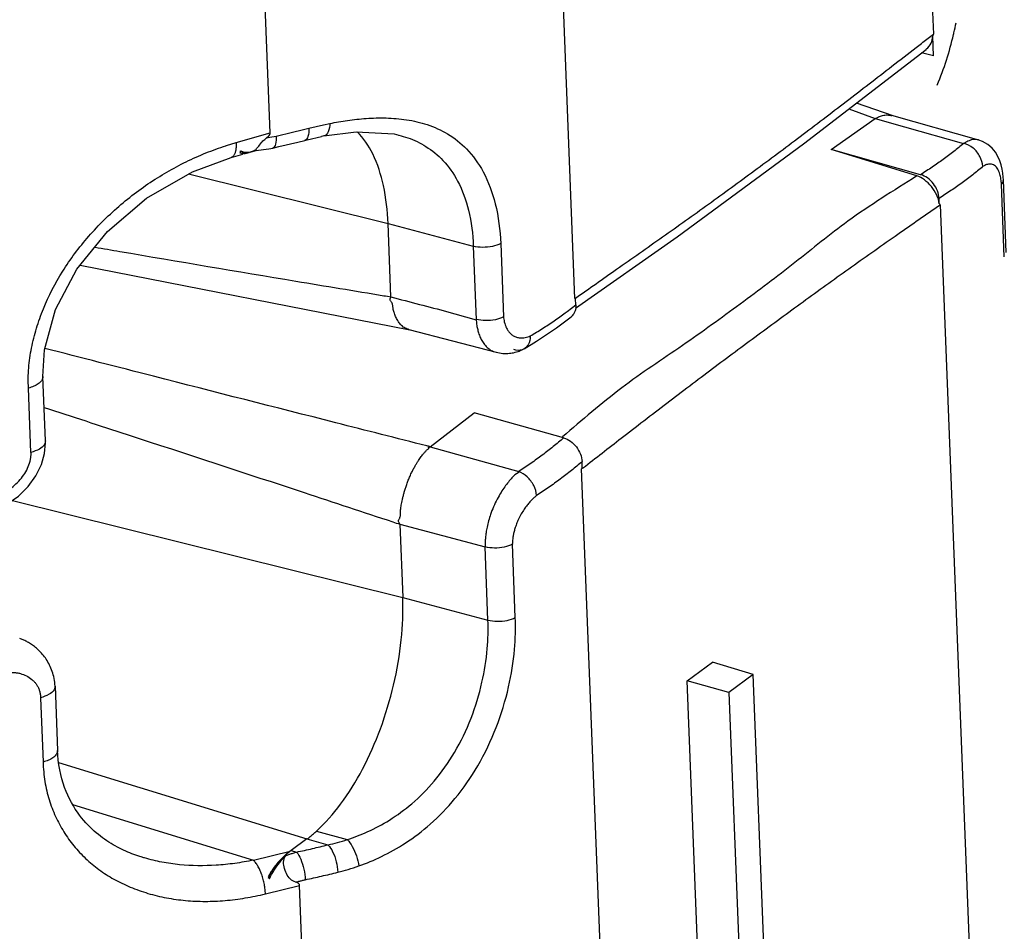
# Model space of a CAD drawing. Header units: inches. Extents: x -4 to 262, y 56 to 231.
# Tile 33 of 162: x 108.29 to 109.63, y 88.34 to 89.58. Entities that reach past the tile are written whole.
import ezdxf

# ---------------------------------------------------------------- set-up
doc = ezdxf.new("R2010")
doc.units = ezdxf.units.IN
doc.header["$LTSCALE"] = 1.2
doc.header["$MEASUREMENT"] = 0
doc.layers.get('0').update_dxf_attribs({"linetype": 'CONTINUOUS'})
doc.layers.add('7_ALL_FEATURES', color=7, linetype='CONTINUOUS')

msp = doc.modelspace()

# ---------------------------------------------------------------- linework, layer by layer
at = {"color": 7, "linetype": 'Continuous'}
for p, q in [((109.3826239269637, 93.4757608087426), (109.5355205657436, 89.56415132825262)), ((109.0468216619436, 89.20358894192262), (108.8939265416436, 93.1151529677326)), ((108.6312513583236, 89.42945158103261), (108.5093911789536, 92.54704093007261)), ((109.5212757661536, 89.55321093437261), (109.5354964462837, 89.56418258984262)), ((109.5119884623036, 89.54604507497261), (109.5192075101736, 89.5516151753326)), ((109.5192075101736, 89.5516151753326), (109.5212757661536, 89.55321093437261)), ((108.5846740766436, 89.4163128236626), (108.6312513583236, 89.4294515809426)), ((109.5446099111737, 89.3316188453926), (109.6975065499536, 85.4200093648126)), ((109.2088076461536, 85.05944697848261), (109.0559125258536, 88.97101100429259)), ((109.0570899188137, 88.97193270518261), (109.0610237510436, 88.9750130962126)), ((108.6247366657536, 88.39137811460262), (108.6713771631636, 88.4028989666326)), ((108.7932373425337, 85.2853096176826), (108.6713771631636, 88.4028989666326))]:
    msp.add_line(p, q, dxfattribs=at)
for points, start_tangent, end_tangent in [([(109.5345730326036, 89.56146376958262), (109.5352270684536, 89.5628131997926), (109.5355190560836, 89.5641899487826)], (0.4422004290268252, 0.7838742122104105), (-0.01506499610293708, 0.8998739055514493)), ([(109.0475400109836, 89.20410361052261), (109.1035073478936, 89.2435154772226), (109.1662233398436, 89.28769149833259), (109.2288275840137, 89.3323597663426), (109.2913985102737, 89.3780427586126), (109.3539332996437, 89.42467693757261), (109.4164229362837, 89.4723060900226), (109.4789787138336, 89.5205639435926), (109.5119884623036, 89.54604507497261)], (0.7358015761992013, 0.5182625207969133), (0.712538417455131, 0.5498081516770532)), ([(109.5128220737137, 89.37080325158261), (109.4189465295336, 89.3090329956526), (109.3467343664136, 89.25262374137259), (109.2721318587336, 89.1960526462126), (109.1935339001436, 89.13953451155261), (109.1105161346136, 89.08161746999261), (109.0299442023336, 89.0149329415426)], (-0.7580511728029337, -0.4851375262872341), (-0.6848700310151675, -0.5839118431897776)), ([(109.5435057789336, 89.33293438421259), (109.5400495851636, 89.34471418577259), (109.5327732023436, 89.35633836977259), (109.5232340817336, 89.3655121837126), (109.5128154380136, 89.37081166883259)], (-0.1003761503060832, 0.894385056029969), (-0.865629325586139, 0.2463450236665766)), ([(109.0610237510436, 88.9750130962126), (109.1132703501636, 89.01562491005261), (109.1761059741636, 89.0639418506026), (109.2381391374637, 89.11091137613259), (109.2998339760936, 89.15674208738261), (109.3616731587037, 89.2020570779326), (109.4240620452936, 89.24690183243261), (109.4871106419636, 89.2914765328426), (109.5446142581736, 89.33161256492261)], (0.7087714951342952, 0.554655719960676), (0.740039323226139, 0.5121931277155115)), ([(109.5446102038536, 89.33161136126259), (109.5442240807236, 89.33250982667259), (109.5435057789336, 89.33293438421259)], (-0.0537405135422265, 0.8983940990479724), (-0.8480100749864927, 0.3014612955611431)), ([(109.0468216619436, 89.20358894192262), (109.0473080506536, 89.20341286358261), (109.0477933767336, 89.20374389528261)], (0.6748554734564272, -0.5954578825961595), (0.5745130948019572, 0.6927731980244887)), ([(109.0568420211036, 88.9722490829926), (109.0563242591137, 88.9718792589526), (109.0559125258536, 88.97101100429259)], (-0.8805560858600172, -0.186067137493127), (-0.2750830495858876, -0.8569301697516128))]:
    msp.add_spline(points, degree=3, dxfattribs=dict(at, start_tangent=start_tangent, end_tangent=end_tangent))
at = {"layer": '7_ALL_FEATURES', "color": 7, "linetype": 'Continuous'}
for p, q in [((109.5356246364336, 89.53456023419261), (109.5345730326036, 89.5614637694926)), ((109.3585081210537, 89.4147495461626), (109.5254973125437, 89.5434396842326)), ((109.5356246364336, 89.53456023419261), (109.5194692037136, 89.53879412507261)), ((109.4804449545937, 89.4526939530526), (109.4305399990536, 89.47026087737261)), ((109.4200089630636, 89.4622234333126), (109.4561221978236, 89.4490408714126)), ((109.5972697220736, 89.4197765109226), (109.4790058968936, 89.4531306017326)), ((108.6837062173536, 89.4358058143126), (108.6940922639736, 89.43836465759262)), ((108.6940922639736, 89.43836465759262), (108.7037031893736, 89.44054395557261)), ((108.7037031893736, 89.44054395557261), (108.7125350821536, 89.44237768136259)), ((109.3959493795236, 89.40678159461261), (109.4561239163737, 89.4490455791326)), ((109.4561239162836, 89.4490455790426), (109.4962812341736, 89.43773415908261)), ((109.4962812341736, 89.43773415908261), (109.5767245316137, 89.41516762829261)), ((108.6263512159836, 89.4228630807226), (108.6287428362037, 89.4249562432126)), ((108.6307066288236, 89.4235106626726), (108.6393821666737, 89.4251899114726)), ((108.6393821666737, 89.4251899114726), (108.6616888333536, 89.43035004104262)), ((108.6616888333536, 89.43035004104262), (108.6748479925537, 89.43356654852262)), ((108.6748479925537, 89.43356654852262), (108.6837062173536, 89.4358058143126)), ((108.6817418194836, 89.4202269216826), (108.7012352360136, 89.42464745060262)), ((108.7045438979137, 89.42530721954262), (108.7012352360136, 89.42464745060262)), ((108.8062829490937, 89.4266644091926), (108.8067287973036, 89.42654880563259)), ((108.5718082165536, 89.4123874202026), (108.5846741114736, 89.4163127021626)), ((108.6237418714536, 89.42073039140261), (108.6263513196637, 89.42286317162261)), ((108.6263512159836, 89.4228630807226), (108.6307066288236, 89.4235106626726)), ((108.6347575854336, 89.40892267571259), (108.6429536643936, 89.41077826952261)), ((108.6783648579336, 89.41937357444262), (108.6817418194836, 89.4202269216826)), ((108.5782057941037, 89.39600055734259), (108.5938946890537, 89.4004261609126)), ((108.5915576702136, 89.40439754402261), (108.5897194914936, 89.4024796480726)), ((108.5904805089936, 89.40447089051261), (108.5897953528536, 89.40485489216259)), ((108.5914163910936, 89.40404135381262), (108.5904805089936, 89.40447089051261)), ((108.5947516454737, 89.40310204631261), (108.5915594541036, 89.4043935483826)), ((108.5930249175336, 89.40350952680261), (108.5947032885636, 89.4030724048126)), ((108.5953351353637, 89.4008324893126), (108.6024163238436, 89.40282998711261)), ((108.6051683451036, 89.4035996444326), (108.6040009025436, 89.4032870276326)), ((108.6040070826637, 89.4033080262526), (108.6092538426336, 89.4054787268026)), ((108.6052684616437, 89.40363453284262), (108.6119078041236, 89.4055073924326)), ((108.6092538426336, 89.4054787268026), (108.6109021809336, 89.4063072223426)), ((108.6114837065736, 89.4053884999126), (108.6292023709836, 89.40777587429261)), ((108.6127115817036, 89.40803438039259), (108.6143756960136, 89.40985859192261)), ((108.6292023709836, 89.40777587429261), (108.6347589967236, 89.40892298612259)), ((109.5128154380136, 89.37081166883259), (109.3959493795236, 89.40678159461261)), ((109.5180552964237, 89.37254657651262), (109.3959493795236, 89.40678159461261)), ((109.6045944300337, 89.3846435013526), (109.6025291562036, 89.3834987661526)), ((108.5200284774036, 89.37353488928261), (108.7919569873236, 89.3059035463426)), ((109.6321911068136, 89.2603196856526), (109.6283150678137, 89.35948169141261)), ((109.6309058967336, 89.3655578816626), (109.6306850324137, 89.3692693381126)), ((109.6347965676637, 89.26620192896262), (109.6309118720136, 89.36558540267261)), ((109.6309148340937, 89.36549648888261), (109.6309143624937, 89.36551309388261)), ((109.5435057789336, 89.33293438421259), (109.5432215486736, 89.34020594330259)), ((108.7958675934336, 89.20585755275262), (108.7919569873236, 89.3059035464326)), ((108.7919569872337, 89.3059035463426), (108.9082109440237, 89.27503790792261)), ((108.9455133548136, 89.2785289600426), (108.9494206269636, 89.17856792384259)), ((108.9082109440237, 89.27503790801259), (108.9121393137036, 89.1745371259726)), ((108.3720443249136, 89.24914824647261), (108.8217161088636, 89.1608977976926)), ((109.0480619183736, 89.19495974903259), (109.0477364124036, 89.2032872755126)), ((109.0361175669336, 89.18580772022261), (109.0480619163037, 89.1949598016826)), ((109.0428976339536, 89.17982150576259), (109.0414172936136, 89.17848727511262)), ((108.8203585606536, 89.16120975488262), (108.9394588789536, 89.1301997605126)), ((108.9774631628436, 89.13486535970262), (108.9943342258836, 89.14520795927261)), ((108.9774527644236, 89.1348825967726), (108.9747511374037, 89.13361203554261)), ((108.3248246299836, 89.00938706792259), (108.3213941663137, 89.09714979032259)), ((108.3050941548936, 88.99364238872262), (108.3016635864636, 89.0814077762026)), ((108.8493131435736, 89.0013932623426), (108.9091710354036, 89.04757827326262)), ((109.0312585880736, 89.0133484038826), (108.9091710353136, 89.0475782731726)), ((108.3248747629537, 89.0066517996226), (108.3248240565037, 89.0093876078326)), ((108.8493131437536, 89.00139325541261), (108.9700973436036, 88.9675487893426)), ((109.0567473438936, 88.97275706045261), (109.0564248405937, 88.98100777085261)), ((108.2797623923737, 88.92807010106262), (108.8118982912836, 88.79572257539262)), ((108.8079906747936, 88.89569233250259), (108.8118982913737, 88.7957225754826)), ((108.8079906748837, 88.89569233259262), (108.9242452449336, 88.8648265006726)), ((108.9281528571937, 88.76485674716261), (108.9242452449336, 88.8648265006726)), ((108.9654552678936, 88.7683477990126), (108.9615476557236, 88.8683175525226)), ((108.8118982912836, 88.7957225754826), (108.9281528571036, 88.7648567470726)), ((108.2897439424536, 88.73960868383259), (108.2896960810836, 88.7396257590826)), ((109.1996483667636, 88.6818289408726), (109.2340950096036, 88.70724647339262)), ((109.2899625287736, 88.69041049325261), (109.2340950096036, 88.70724647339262)), ((109.2899625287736, 88.69041049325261), (109.2568041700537, 88.6659435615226)), ((109.3064729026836, 88.2680200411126), (109.2899625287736, 88.69041049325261)), ((108.3379055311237, 88.6747339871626), (108.3413384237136, 88.5869018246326)), ((109.2324486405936, 87.8426939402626), (109.1996483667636, 88.6818289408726)), ((109.2568041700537, 88.6659435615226), (109.1996483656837, 88.68182894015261)), ((108.3181749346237, 88.6589924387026), (108.3216055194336, 88.57122663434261)), ((109.2568041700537, 88.6659435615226), (109.2895636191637, 87.8278529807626)), ((108.3427486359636, 88.5705027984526), (108.6811410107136, 88.46635237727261)), ((108.3618085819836, 88.5131859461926), (108.6082992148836, 88.43732104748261)), ((108.6942988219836, 88.47710473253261), (108.7362386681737, 88.46537087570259)), ((108.6811410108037, 88.4663523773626), (108.6596826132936, 88.4505179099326)), ((108.6811410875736, 88.46633969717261), (108.7100187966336, 88.45824336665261)), ((108.6082992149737, 88.4373210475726), (108.6586558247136, 88.44975983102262)), ((108.6596826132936, 88.4505179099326), (108.6586558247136, 88.44975983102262)), ((108.6596828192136, 88.45048461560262), (108.6672776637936, 88.44835527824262)), ((108.4553043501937, 88.4416899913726), (108.4551740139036, 88.44173104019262)), ((108.6283385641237, 88.4144745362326), (108.6303544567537, 88.4118451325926)), ((108.6293133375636, 88.4139068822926), (108.6285906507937, 88.41234130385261))]:
    msp.add_line(p, q, dxfattribs=at)
for points in [[(108.7045438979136, 89.42530721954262), (108.7485960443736, 89.4311358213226), (108.8003737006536, 89.4280442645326), (108.8067302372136, 89.42654800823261)], [(108.6429536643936, 89.41077826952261), (108.6688589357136, 89.4169721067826), (108.6783647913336, 89.41937356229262)], [(109.0473376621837, 89.19025325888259), (109.1859890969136, 89.28792099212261), (109.3585081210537, 89.4147495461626)], [(109.6154515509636, 89.40869201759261), (109.6096559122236, 89.4137669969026), (109.6026074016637, 89.41783750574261), (109.5973403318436, 89.41975645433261)], [(109.6233493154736, 89.3972700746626), (109.6199812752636, 89.40303432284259), (109.6154515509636, 89.40869201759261)], [(109.6277669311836, 89.3858062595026), (109.6258672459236, 89.3915357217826), (109.6233493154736, 89.3972700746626)], [(108.3213904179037, 89.09705048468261), (108.3234342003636, 89.1337164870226), (108.3386573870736, 89.1888105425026), (108.3676045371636, 89.2436938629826), (108.4093835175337, 89.2950203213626), (108.4627472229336, 89.3404781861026), (108.5253193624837, 89.37658823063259), (108.5781638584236, 89.39603864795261)], [(109.6306850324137, 89.36926933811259), (109.6300702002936, 89.37461632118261), (109.6291761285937, 89.37997217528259), (109.6277669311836, 89.3858062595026)], [(108.9943342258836, 89.1452079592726), (109.0216105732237, 89.1635818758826), (109.0414177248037, 89.17848669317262)], [(108.9395325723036, 89.13018070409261), (108.9415280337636, 89.12970724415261), (108.9437571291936, 89.1292673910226), (108.9460361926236, 89.1289223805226), (108.9483412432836, 89.1286881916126), (108.9506556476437, 89.1285717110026)], [(108.9506556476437, 89.1285717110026), (108.9529705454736, 89.1285735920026), (108.9552244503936, 89.12868283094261), (108.9573408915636, 89.1288670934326), (108.9592939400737, 89.12909691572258), (108.9610864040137, 89.12935256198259), (108.9630576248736, 89.1296890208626), (108.9652205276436, 89.13017578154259), (108.9672785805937, 89.1307670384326), (108.9691267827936, 89.1313899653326), (108.9707019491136, 89.13197274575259), (108.9720953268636, 89.13251434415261), (108.9734077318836, 89.1330383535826), (108.9749694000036, 89.13367357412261)], [(108.3192657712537, 88.97717852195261), (108.3234801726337, 88.99215420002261), (108.3248747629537, 89.0066517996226)], [(108.2736198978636, 88.9237463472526), (108.2881032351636, 88.9339412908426), (108.3012969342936, 88.94692489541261), (108.3118955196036, 88.96178215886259), (108.3192657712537, 88.97717852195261)], [(108.3379055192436, 88.67472065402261), (108.3377412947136, 88.6774588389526), (108.3374821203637, 88.6800679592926), (108.3371304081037, 88.68264399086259), (108.3366876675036, 88.68518335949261), (108.3361576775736, 88.68767692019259), (108.3355450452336, 88.6901202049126), (108.3348546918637, 88.6925095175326), (108.3340916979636, 88.6948418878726), (108.3332612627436, 88.69711463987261), (108.3323681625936, 88.69932678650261), (108.3314152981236, 88.7014816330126), (108.3304069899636, 88.7035782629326), (108.3293477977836, 88.70561512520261), (108.3282422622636, 88.70759069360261), (108.3270948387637, 88.7095036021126), (108.3259097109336, 88.7113529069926), (108.3246909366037, 88.71313787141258), (108.3234425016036, 88.7148579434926), (108.3221682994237, 88.7165127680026), (108.3208721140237, 88.71810218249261), (108.3195569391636, 88.71962697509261), (108.3182247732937, 88.7210890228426), (108.3168781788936, 88.7224893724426), (108.3155197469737, 88.72382890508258), (108.3141521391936, 88.72510855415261), (108.3127777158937, 88.72632958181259), (108.3113986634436, 88.7274933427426), (108.3100168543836, 88.72860137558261), (108.3086352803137, 88.72965429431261), (108.3072571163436, 88.7306526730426), (108.3058855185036, 88.73159720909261), (108.3045238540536, 88.73248854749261), (108.3031753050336, 88.7333274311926), (108.3018422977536, 88.7341151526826), (108.3005265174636, 88.7348537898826), (108.2992280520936, 88.73554641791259), (108.2979489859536, 88.7361949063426), (108.2966921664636, 88.7368006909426), (108.2954643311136, 88.7373628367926), (108.2942778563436, 88.73787821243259), (108.2931319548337, 88.7383501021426), (108.2920354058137, 88.73877809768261), (108.2909885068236, 88.73916661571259), (108.2899258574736, 88.7395448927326), (108.2897439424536, 88.73960868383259)], [(108.4552866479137, 88.4417436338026), (108.4536124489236, 88.4422786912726), (108.4509544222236, 88.44316170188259), (108.4482461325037, 88.44410400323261), (108.4455085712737, 88.4451007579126), (108.4427433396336, 88.44615361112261), (108.4399509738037, 88.44726482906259), (108.4371360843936, 88.44843522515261), (108.4343036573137, 88.4496654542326), (108.4314593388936, 88.45095586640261), (108.4286050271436, 88.4523085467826), (108.4257411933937, 88.45372642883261), (108.4228689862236, 88.45521237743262), (108.4199896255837, 88.4567694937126), (108.4171039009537, 88.45840137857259), (108.4142127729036, 88.4601116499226), (108.4113174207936, 88.46190399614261), (108.4084212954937, 88.46378086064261), (108.4055336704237, 88.4657408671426), (108.4026586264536, 88.4677858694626), (108.3997998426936, 88.4699180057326), (108.3969610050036, 88.4721394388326), (108.3941456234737, 88.4744525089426), (108.3913467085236, 88.47686891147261), (108.3885424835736, 88.47941613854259), (108.3857130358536, 88.4821252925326), (108.3828422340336, 88.4850299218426), (108.3799188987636, 88.4881652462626), (108.3769703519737, 88.4915290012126), (108.3740475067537, 88.49508665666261), (108.3711635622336, 88.49884171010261), (108.3683282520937, 88.50280160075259), (108.3655518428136, 88.5069732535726), (108.3628463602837, 88.5113611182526), (108.3602281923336, 88.5159649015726), (108.3577122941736, 88.52078822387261), (108.3553138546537, 88.52583427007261), (108.3530484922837, 88.53110507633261), (108.3509328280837, 88.5365994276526), (108.3489838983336, 88.54231303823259), (108.3472179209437, 88.5482408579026), (108.3456514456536, 88.5543752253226), (108.3442998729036, 88.5607095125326), (108.3431772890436, 88.5672370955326), (108.3422959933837, 88.5739512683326), (108.3416664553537, 88.58084180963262), (108.3413315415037, 88.58689073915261)]]:
    msp.add_lwpolyline(points, dxfattribs=at)
for start_param, end_param in [(3.1688735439, 3.1946185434), (3.0323378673, 3.1647281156), (3.1647281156, 3.1688735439)]:
    msp.add_ellipse((108.8852987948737, 89.72836673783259), major_axis=(-0.6746493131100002, 0.1768068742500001), ratio=0.7858842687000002, start_param=start_param, end_param=end_param, dxfattribs=at)
for points, start_tangent, end_tangent in [([(109.5322999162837, 89.55195567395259), (109.5345730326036, 89.56146376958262)], (0.3807965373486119, 0.8154716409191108), (0.03266675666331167, 0.8994069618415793)), ([(109.5254962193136, 89.5434412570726), (109.5261991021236, 89.54400322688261), (109.5322999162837, 89.55195567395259)], (0.714136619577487, 0.5477306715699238), (0.3807965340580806, 0.815471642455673)), ([(109.4561239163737, 89.4490455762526), (109.4582449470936, 89.4501879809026), (109.4606526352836, 89.4513383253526), (109.4633269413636, 89.4524060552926), (109.4662010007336, 89.4532831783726), (109.4693163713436, 89.45386665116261), (109.4726870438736, 89.45404610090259), (109.4763125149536, 89.45373642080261), (109.4790104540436, 89.4531454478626)], (0.7371759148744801, 0.5163057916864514), (0.8666250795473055, -0.242818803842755)), ([(108.7125303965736, 89.4423769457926), (108.7103370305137, 89.4310997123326), (108.7052888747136, 89.4255113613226), (108.7045381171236, 89.4253477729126)], (-0.03476636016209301, -0.8993282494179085), (-0.8909932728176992, -0.1270078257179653)), ([(108.7125350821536, 89.44237768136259), (108.7365589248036, 89.4464853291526), (108.7622187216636, 89.44922691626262), (108.7891957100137, 89.4498792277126), (108.8170675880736, 89.44749934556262), (108.8453115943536, 89.4408268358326), (108.8730687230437, 89.4282061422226), (108.8990259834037, 89.4076162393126), (108.9215297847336, 89.3765639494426), (108.9380825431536, 89.33286614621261), (108.9455133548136, 89.2785289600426)], (0.8827538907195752, 0.1753441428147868), (0.0353025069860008, -0.8993073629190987)), ([(108.6287428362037, 89.4249562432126), (108.6305794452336, 89.42722324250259), (108.6312513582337, 89.42945158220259)], (0.6401614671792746, 0.6326083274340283), (-0.0351523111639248, 0.8993132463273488)), ([(108.6393821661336, 89.4251899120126), (108.6384885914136, 89.4139857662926), (108.6349230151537, 89.4089647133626), (108.6347573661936, 89.40893373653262)], (0.03938273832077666, -0.899137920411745), (-0.8898278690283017, -0.134930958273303)), ([(108.6837062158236, 89.4358058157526), (108.6825936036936, 89.4245532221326), (108.6784442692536, 89.41939482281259), (108.6783643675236, 89.41937575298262)], (0.03885247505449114, -0.8991609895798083), (-0.8780293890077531, -0.1976471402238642)), ([(108.7919569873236, 89.30590354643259), (108.7856508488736, 89.35769165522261), (108.7711232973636, 89.4008097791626), (108.7499718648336, 89.4311140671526)], (-0.03514848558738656, 0.8993133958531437), (-0.6432255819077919, 0.6294925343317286)), ([(108.8067288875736, 89.4265491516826), (108.8187498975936, 89.42286856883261), (108.8436247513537, 89.4109687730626), (108.8668034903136, 89.39196596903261), (108.8868381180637, 89.36366612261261), (108.9015586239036, 89.3241535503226), (108.9082109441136, 89.27503790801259)], (0.8708679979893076, -0.2271319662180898), (0.03514334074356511, -0.8993135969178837)), ([(108.3016637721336, 89.0814077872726), (108.3013981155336, 89.0951032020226), (108.3020313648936, 89.10879530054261), (108.3058102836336, 89.13605524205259), (108.3125582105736, 89.1630134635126), (108.3220007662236, 89.1895297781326), (108.3483030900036, 89.24069206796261), (108.3649733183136, 89.2650602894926), (108.3838867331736, 89.2884753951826), (108.4049239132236, 89.3108044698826), (108.4277791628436, 89.3317443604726), (108.4520892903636, 89.3509717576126), (108.4774473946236, 89.3682529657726), (108.5034944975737, 89.3834161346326), (108.5301070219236, 89.3964471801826), (108.5572075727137, 89.4073830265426), (108.5709022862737, 89.4120937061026), (108.5718082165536, 89.41238742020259)], (-0.05369629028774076, 0.8983967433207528), (0.8564297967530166, 0.2766369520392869)), ([(108.5846740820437, 89.4163128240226), (108.5847184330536, 89.41076370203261), (108.5845238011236, 89.4081400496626), (108.5841809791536, 89.40567860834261), (108.5840946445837, 89.4052103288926)], (0.05114320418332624, -0.898545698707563), (-0.1700708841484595, -0.8837849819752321)), ([(108.6143756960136, 89.40985859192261), (108.6192989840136, 89.4162761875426)], (0.6156875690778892, 0.6564516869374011), (0.5681283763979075, 0.6980187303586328)), ([(108.6192989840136, 89.4162761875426), (108.6237418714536, 89.42073039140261)], (0.5681283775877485, 0.6980187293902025), (0.6830717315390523, 0.5860145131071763)), ([(109.5766927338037, 89.4151765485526), (109.5632597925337, 89.40418754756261), (109.5490053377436, 89.39341714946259), (109.5339358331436, 89.3828689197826), (109.5180552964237, 89.3725465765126)], (-0.6849508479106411, -0.5838170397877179), (-0.762570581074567, -0.4780022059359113)), ([(109.6027393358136, 89.38367802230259), (109.5988935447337, 89.39726502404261), (109.5895371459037, 89.40889925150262), (109.5766927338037, 89.4151765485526)], (-0.04041066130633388, 0.8990923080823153), (-0.8800009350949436, 0.1886752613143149)), ([(109.5880869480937, 89.4201219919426), (109.5841592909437, 89.4189350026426), (109.5809152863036, 89.4175118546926), (109.5769583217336, 89.4153500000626)], (-0.8795365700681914, -0.1908282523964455), (-0.8769906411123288, 0.2022063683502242)), ([(109.5971395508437, 89.4198113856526), (109.5964740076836, 89.41998395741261), (109.5921944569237, 89.42050059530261), (109.5880869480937, 89.4201219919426)], (-0.8666314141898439, 0.2427961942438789), (-0.8795365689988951, -0.1908282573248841)), ([(108.5811781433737, 89.3980358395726), (108.5802938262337, 89.39715293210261), (108.5791208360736, 89.39639435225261), (108.5781709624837, 89.39604070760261)], (-0.5794161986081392, -0.6886776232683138), (-0.8691766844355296, -0.233520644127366)), ([(108.5840946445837, 89.4052103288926), (108.5836896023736, 89.4034242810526), (108.5830519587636, 89.40141233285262), (108.5822709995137, 89.39967561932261), (108.5813496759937, 89.3982469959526), (108.5811781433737, 89.3980358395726)], (-0.1700708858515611, -0.8837849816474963), (-0.5794162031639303, -0.6886776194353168)), ([(108.5897194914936, 89.4024796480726), (108.5987097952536, 89.4019804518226)], (0.8485039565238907, -0.3000683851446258), (0.8887349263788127, 0.1419515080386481)), ([(108.5982711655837, 89.40260651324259), (108.5947447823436, 89.4030752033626)], (-0.8997281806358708, 0.02211788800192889), (-0.8719512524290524, 0.2229372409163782)), ([(108.6040009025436, 89.4032870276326), (108.5982711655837, 89.40260651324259)], (-0.8739538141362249, -0.214952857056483), (-0.8997281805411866, 0.02211789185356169)), ([(108.6118483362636, 89.40550110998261), (108.6118255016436, 89.40563121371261), (108.6118432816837, 89.40602815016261), (108.6127115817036, 89.40803438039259)], (-0.2646627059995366, 0.8602055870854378), (0.540233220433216, 0.719825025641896)), ([(109.6025291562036, 89.3834987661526), (109.5890836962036, 89.37248007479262), (109.5746081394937, 89.36149959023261), (109.5593193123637, 89.3507402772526), (109.5432215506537, 89.34020589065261)], (-0.6846798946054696, -0.5841347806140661), (-0.7609688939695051, -0.4805479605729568)), ([(109.6255656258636, 89.3749790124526), (109.6241896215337, 89.37833266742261), (109.6224436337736, 89.3814097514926), (109.6202333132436, 89.38402671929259), (109.6175196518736, 89.38588359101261), (109.6145847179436, 89.3868226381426), (109.6117942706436, 89.3869900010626), (109.6092246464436, 89.38660323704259), (109.6068453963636, 89.3857724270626), (109.6045944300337, 89.3846435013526)], (-0.3004781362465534, 0.8483589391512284), (-0.7962711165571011, -0.4194666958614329)), ([(109.5432215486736, 89.34020594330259), (109.5410387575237, 89.3504251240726), (109.5354886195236, 89.36022344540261), (109.5273648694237, 89.36802777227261), (109.5180552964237, 89.3725465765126)], (-0.03515236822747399, 0.8993132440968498), (-0.8665839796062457, 0.2429654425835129)), ([(109.6282914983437, 89.36008467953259), (109.6282096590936, 89.3613541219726), (109.6278814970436, 89.3646062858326), (109.6273452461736, 89.36811202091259), (109.6266080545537, 89.3715630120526), (109.6255656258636, 89.3749790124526)], (0.1320400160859, 0.8902614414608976), (-0.30047813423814, 0.8483589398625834)), ([(109.6283150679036, 89.3594816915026), (109.6306777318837, 89.36344228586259), (109.6308978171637, 89.36549594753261)], (0.6296646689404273, 0.6430570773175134), (-0.02861561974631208, 0.8995449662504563)), ([(108.9455133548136, 89.2785289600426), (108.9343897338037, 89.27463001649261), (108.9209860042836, 89.2733755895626), (108.9082109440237, 89.27503790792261)], (-0.7896928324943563, -0.4317235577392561), (-0.869863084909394, 0.2309506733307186)), ([(108.3924960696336, 89.2736673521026), (108.4264424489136, 89.2678538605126), (108.6663779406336, 89.2273462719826), (108.7862333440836, 89.20747026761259), (108.7958716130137, 89.20588195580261)], (0.8870401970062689, -0.1521830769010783), (0.8880339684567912, -0.1462725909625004)), ([(108.7990732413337, 89.1885258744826), (108.7987713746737, 89.19081509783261), (108.7985415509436, 89.1929556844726), (108.7981382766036, 89.19502984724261), (108.7974120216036, 89.19705054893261), (108.7963653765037, 89.1989424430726), (108.7952929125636, 89.20064501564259), (108.7946254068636, 89.2023643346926), (108.7949957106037, 89.2037393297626), (108.7955922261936, 89.2047481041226), (108.7958675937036, 89.20585755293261)], (-0.160642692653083, 0.8855472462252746), (-0.09133948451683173, 0.8953530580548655)), ([(108.7958675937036, 89.20585755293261), (108.8346174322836, 89.1956448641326), (108.8733702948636, 89.1853558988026), (108.9121393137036, 89.1745371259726)], (0.8698656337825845, -0.2309410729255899), (0.8698804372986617, -0.230885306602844)), ([(108.8203585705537, 89.16120975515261), (108.8179620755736, 89.1619690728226), (108.8154129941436, 89.1631048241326), (108.8127755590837, 89.16471287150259), (108.8102662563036, 89.16679816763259), (108.8079778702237, 89.16928175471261), (108.8060023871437, 89.17199497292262), (108.8043321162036, 89.1748294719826), (108.8029185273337, 89.17770830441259), (108.8016857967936, 89.1805726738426), (108.8005818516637, 89.18336995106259), (108.7996841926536, 89.1860333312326), (108.7990732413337, 89.1885258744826)], (-0.87102442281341, 0.2265313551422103), (-0.1606426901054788, 0.8855472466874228)), ([(109.0183969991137, 89.1731991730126), (109.0336319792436, 89.1839730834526), (109.0361175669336, 89.18580772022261)], (0.7434821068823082, 0.507182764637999), (0.72251405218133, 0.5366315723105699)), ([(109.0478122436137, 89.19018180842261), (109.0466398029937, 89.18571830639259), (109.0428976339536, 89.17982150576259)], (-0.1339892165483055, -0.8899701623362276), (-0.6279519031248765, -0.6447297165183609)), ([(109.0480619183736, 89.19495974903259), (109.0478122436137, 89.19018180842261)], (0.03515224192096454, -0.8993132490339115), (-0.1339892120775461, -0.8899701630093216)), ([(108.9121165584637, 89.1750758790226), (108.9127417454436, 89.16842635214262), (108.9137839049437, 89.16268821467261), (108.9154032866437, 89.1565457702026), (108.9177067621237, 89.1505006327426), (108.9207291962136, 89.1448201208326), (108.9246503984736, 89.1394379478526), (108.9297208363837, 89.1347428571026), (108.9358341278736, 89.13136734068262), (108.9392769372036, 89.1302285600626)], (0.03322859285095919, -0.8993863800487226), (0.8702960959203, -0.229313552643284)), ([(108.9494206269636, 89.17856792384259), (108.9383012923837, 89.1746669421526), (108.9248967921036, 89.1734086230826), (108.9121185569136, 89.17506815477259)], (-0.7895850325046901, -0.4319206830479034), (-0.8699145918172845, 0.2307565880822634)), ([(108.9494124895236, 89.17856268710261), (108.9497533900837, 89.17551228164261), (108.9504846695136, 89.1716334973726), (108.9515701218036, 89.1677694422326), (108.9531735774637, 89.16391596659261), (108.9553499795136, 89.1601039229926), (108.9581426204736, 89.15655981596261), (108.9616836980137, 89.1535134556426), (108.9660266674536, 89.1512843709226), (108.9707291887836, 89.15008376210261), (108.9750677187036, 89.1498255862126), (108.9789642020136, 89.1502924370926), (108.9826155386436, 89.1513192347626), (108.9858073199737, 89.15246627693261)], (0.03016129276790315, -0.8994944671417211), (0.8244147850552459, 0.3610266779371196)), ([(108.9858073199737, 89.15246627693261), (109.0023628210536, 89.1626414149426), (109.0183969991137, 89.1731991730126)], (0.7737911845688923, 0.4596163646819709), (0.7434821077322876, 0.5071827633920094)), ([(108.9855340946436, 89.15230406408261), (108.9829559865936, 89.14046367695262), (108.9774527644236, 89.1348825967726)], (0.04174566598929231, -0.8990313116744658), (-0.7706334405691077, -0.4648914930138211)), ([(108.8493246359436, 89.0014386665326), (108.8450435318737, 89.0025221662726), (108.7207387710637, 89.03405043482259), (108.4722791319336, 89.0974639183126), (108.3239606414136, 89.1356108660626)], (-0.8724941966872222, 0.2208028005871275), (-0.8714684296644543, 0.2248172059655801)), ([(108.9747511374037, 89.13361203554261), (108.9635663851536, 89.1338281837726)], (-0.8506802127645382, -0.2938420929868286), (-0.8539796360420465, 0.2841105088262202)), ([(108.3213887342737, 89.0970621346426), (108.3213046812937, 89.09563723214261), (108.3192101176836, 89.0911405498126), (108.3172786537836, 89.08903770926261), (108.3148820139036, 89.08710576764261), (108.3121009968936, 89.0853881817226), (108.3089667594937, 89.0838805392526), (108.3016635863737, 89.0814077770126)], (0.0331933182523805, -0.8993876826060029), (-0.8686977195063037, -0.2352961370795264)), ([(108.3231579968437, 89.0548466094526), (108.4362010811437, 89.01806876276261), (108.6776479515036, 88.93881807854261), (108.7982884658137, 88.8989107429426), (108.8079906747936, 88.8956923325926)], (0.8560891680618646, -0.2776892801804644), (0.8542113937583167, -0.2834129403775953)), ([(108.3247296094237, 89.0093869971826), (108.3234564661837, 89.0044911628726), (108.3165826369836, 88.99823798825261), (108.3050941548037, 88.9936423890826)], (0.000670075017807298, -0.8999997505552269), (-0.8700710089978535, -0.2301661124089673)), ([(109.0312585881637, 89.0133484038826), (109.0171665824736, 89.00155457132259), (109.0022667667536, 88.9899889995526), (108.9865649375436, 88.97865521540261), (108.9700662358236, 88.96755815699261)], (-0.678990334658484, -0.5907386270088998), (-0.7547084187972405, -0.4903215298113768)), ([(109.0312585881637, 89.0133484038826), (109.0405681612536, 89.0088295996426), (109.0486919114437, 89.0010252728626)], (0.8665839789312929, -0.2429654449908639), (0.5514760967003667, -0.7112482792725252)), ([(108.8079906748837, 88.8956923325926), (108.8075490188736, 88.8970029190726), (108.8067945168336, 88.8983844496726), (108.8061406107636, 88.9000904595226), (108.8065132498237, 88.9018391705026), (108.8073786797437, 88.9032950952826), (108.8082174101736, 88.9050005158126), (108.8087523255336, 88.90711703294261), (108.8089680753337, 88.9095505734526), (108.8090015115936, 88.91226074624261), (108.8090646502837, 88.9152204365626), (108.8093844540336, 88.91840324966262), (108.8099536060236, 88.9217988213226), (108.8107005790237, 88.9254361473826), (108.8115627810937, 88.9293788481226), (108.8125485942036, 88.9336604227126), (108.8137284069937, 88.93829224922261), (108.8151671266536, 88.94327848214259), (108.8169105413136, 88.9486136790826), (108.8189797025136, 88.9542679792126), (108.8213197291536, 88.96001893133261), (108.8238544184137, 88.9655478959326), (108.8264025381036, 88.97060851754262), (108.8288693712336, 88.9751087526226), (108.8312075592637, 88.97905780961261), (108.8333661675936, 88.98247774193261), (108.8353508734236, 88.98541385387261), (108.8371876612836, 88.98793303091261), (108.8388359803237, 88.99012433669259), (108.8403843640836, 88.99203904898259), (108.8418778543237, 88.9937143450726), (108.8431696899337, 88.9952165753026), (108.8442446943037, 88.9965905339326), (108.8456234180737, 88.99771588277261), (108.8470617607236, 88.9986146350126), (108.8474186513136, 88.9995846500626), (108.8472674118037, 89.0004734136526), (108.8483693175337, 89.0009857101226), (108.8493131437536, 89.00139325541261)], (-0.0351502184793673, 0.8993133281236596), (0.8410517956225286, 0.3203621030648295)), ([(109.0486919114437, 89.0010252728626), (109.0542420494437, 88.9912269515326), (109.0564248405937, 88.98100777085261)], (0.5514760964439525, -0.7112482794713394), (0.03515237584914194, -0.8993132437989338)), ([(108.2550388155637, 88.9332504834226), (108.2574792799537, 88.9340091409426), (108.2599102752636, 88.93486879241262), (108.2647260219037, 88.9368883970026), (108.2740324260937, 88.9420899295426), (108.2826364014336, 88.9487205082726), (108.2902773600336, 88.95646180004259), (108.2966427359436, 88.9650646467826), (108.3014177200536, 88.9743005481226), (108.3043848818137, 88.9839088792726), (108.3050459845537, 88.9887803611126), (108.3051490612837, 88.99121528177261), (108.3050941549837, 88.9936423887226)], (0.861758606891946, 0.2595613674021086), (-0.05989325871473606, 0.8980048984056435)), ([(109.0564248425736, 88.9810077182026), (109.0420330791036, 88.9690444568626), (109.0268357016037, 88.9573085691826), (109.0108385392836, 88.94580380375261), (108.9943188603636, 88.9347117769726)], (-0.6812220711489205, -0.5881636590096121), (-0.7548180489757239, -0.4901527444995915)), ([(108.9698451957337, 88.96737443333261), (108.9649788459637, 88.96295090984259), (108.9608535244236, 88.95878611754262), (108.9559795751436, 88.95324373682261), (108.9510256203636, 88.9466980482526), (108.9459465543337, 88.93906604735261), (108.9406896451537, 88.9298934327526), (108.9357036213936, 88.91930703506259), (108.9318232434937, 88.9091355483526), (108.9290296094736, 88.90004845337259), (108.9269995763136, 88.8918294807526), (108.9255929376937, 88.88409972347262), (108.9247541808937, 88.87727313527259), (108.9243054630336, 88.87137239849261), (108.9242369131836, 88.8648330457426)], (0.8513953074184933, -0.291763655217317), (0.03531935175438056, -0.8993067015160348)), ([(108.9943316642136, 88.9347231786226), (108.9905800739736, 88.9483705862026), (108.9814600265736, 88.9601839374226), (108.9698451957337, 88.96737443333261)], (-0.01118325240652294, 0.8999305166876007), (-0.8514169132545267, 0.2917005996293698)), ([(108.9943188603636, 88.9347117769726), (108.9912754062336, 88.9320286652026), (108.9878854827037, 88.92884078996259), (108.9843569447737, 88.9250131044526), (108.9805569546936, 88.9202656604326), (108.9765751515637, 88.9145883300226), (108.9725969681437, 88.90798791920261), (108.9691003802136, 88.90091447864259), (108.9664683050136, 88.8942977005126), (108.9645322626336, 88.88824476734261), (108.9631609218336, 88.8828210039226), (108.9623002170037, 88.87809931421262), (108.9617920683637, 88.87369149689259), (108.9615455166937, 88.8698687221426), (108.9615979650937, 88.86767035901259), (108.9617198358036, 88.86776884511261)], (-0.7010810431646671, -0.5643450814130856), (0.007599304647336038, 0.8999679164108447)), ([(108.9615476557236, 88.86831755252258), (108.9504247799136, 88.8643999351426), (108.9370210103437, 88.8631466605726), (108.9242452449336, 88.8648265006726)], (-0.7886260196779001, -0.4336692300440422), (-0.8693840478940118, 0.2327474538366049)), ([(108.6942988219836, 88.47710473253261), (108.7271210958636, 88.5135703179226), (108.7570850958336, 88.5614936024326), (108.7815179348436, 88.6165973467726), (108.7994437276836, 88.6762531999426), (108.8098806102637, 88.7377922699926), (108.8118982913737, 88.7957225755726)], (0.6698787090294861, 0.6010511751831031), (-0.0351523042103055, 0.8993132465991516)), ([(108.7521287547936, 88.4294600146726), (108.7829630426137, 88.44230251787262), (108.8154363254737, 88.4606421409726), (108.8493061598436, 88.4864015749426), (108.8831058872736, 88.5213300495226), (108.9141847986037, 88.5659620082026), (108.9394389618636, 88.61853677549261), (108.9562443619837, 88.67363778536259), (108.9643226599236, 88.72492403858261), (108.9654552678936, 88.7683477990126)], (0.8487002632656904, 0.2995127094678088), (-0.03515075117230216, 0.8993133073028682)), ([(108.9281528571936, 88.76485674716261), (108.9409279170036, 88.7631944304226), (108.9543316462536, 88.7644488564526), (108.9654552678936, 88.7683477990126)], (0.8698631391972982, -0.2309504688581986), (0.7896928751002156, 0.4317234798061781)), ([(108.7362386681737, 88.46537087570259), (108.7642822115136, 88.47623406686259), (108.7937166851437, 88.4919838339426), (108.8243087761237, 88.51435046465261), (108.8547181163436, 88.54493595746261), (108.8825628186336, 88.5842869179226), (108.9050936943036, 88.6309088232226), (108.9200230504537, 88.6799968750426), (108.9271683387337, 88.7258514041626), (108.9281528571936, 88.76485674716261)], (0.8561207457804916, 0.2775919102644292), (-0.0351506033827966, 0.899313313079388)), ([(108.2644712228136, 88.6919350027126), (108.2669252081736, 88.69246749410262), (108.2693800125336, 88.69289938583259), (108.2742721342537, 88.69345180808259), (108.2838297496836, 88.6932578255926), (108.2884053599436, 88.69249106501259), (108.2927882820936, 88.6912789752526), (108.3008657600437, 88.6876824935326), (108.3077699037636, 88.6825884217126), (108.3106694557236, 88.67949124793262), (108.3131631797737, 88.67605166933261), (108.3152244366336, 88.6722884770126), (108.3167893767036, 88.66819047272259), (108.3177872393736, 88.66374839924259), (108.3180595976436, 88.6614076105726), (108.3181749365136, 88.6589924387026)], (0.8782239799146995, 0.1967806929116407), (0.002931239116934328, -0.8999952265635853)), ([(108.3378103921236, 88.6747300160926), (108.3365372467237, 88.6698411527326), (108.3296634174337, 88.66358801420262), (108.3181749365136, 88.6589924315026)], (-3.659411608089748e-05, -0.8999999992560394), (-0.8700711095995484, -0.2301657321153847)), ([(108.3413298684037, 88.5869014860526), (108.3412466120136, 88.5854561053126), (108.3391521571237, 88.58095664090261), (108.3372206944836, 88.57885376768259), (108.3348239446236, 88.5769246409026), (108.3320427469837, 88.57521167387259), (108.3289086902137, 88.57369941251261), (108.3254343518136, 88.57236660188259), (108.3216055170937, 88.57122665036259)], (0.0355894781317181, -0.899296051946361), (-0.8714213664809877, -0.2249995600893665)), ([(108.3216054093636, 88.5712266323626), (108.3224043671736, 88.5576722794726), (108.3240838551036, 88.5445919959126), (108.3265986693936, 88.5319937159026), (108.3298947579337, 88.5198691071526), (108.3385909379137, 88.4969967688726), (108.3498922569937, 88.4759682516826), (108.3636048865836, 88.4568167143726), (108.3796142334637, 88.4396261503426), (108.3978283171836, 88.42448570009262), (108.4181663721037, 88.4114542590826), (108.4405012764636, 88.40059985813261), (108.4645092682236, 88.3920573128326), (108.4898088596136, 88.3859513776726), (108.5159842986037, 88.38229977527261), (108.5426716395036, 88.38108516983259), (108.5697484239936, 88.38225702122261), (108.5971411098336, 88.3857385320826), (108.6109202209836, 88.38829715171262), (108.6247366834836, 88.3913780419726)], (0.01670084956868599, -0.8998450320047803), (0.8745624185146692, 0.2124631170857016)), ([(108.6816027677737, 88.4662102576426), (108.6858493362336, 88.46962100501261), (108.6900827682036, 88.47325370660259), (108.6942988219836, 88.47710473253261)], (0.7110884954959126, 0.5516821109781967), (0.6553506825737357, 0.616859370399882)), ([(108.6672776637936, 88.4483552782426), (108.6887907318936, 88.4531528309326), (108.7100187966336, 88.45824336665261)], (0.8799347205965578, 0.1889838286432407), (0.8734612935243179, 0.216945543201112)), ([(108.7100187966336, 88.4582433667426), (108.7230802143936, 88.4614517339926), (108.7362425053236, 88.46536730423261)], (0.8788043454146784, 0.1941724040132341), (0.8559906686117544, 0.2779927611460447)), ([(108.7100187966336, 88.4582433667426), (108.7163787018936, 88.4489050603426), (108.7212642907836, 88.43522758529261), (108.7233791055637, 88.4208404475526)], (0.6530655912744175, -0.6192780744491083), (0.03145784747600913, -0.8994500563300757)), ([(108.7362386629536, 88.46537093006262), (108.7431802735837, 88.45612242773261), (108.7489573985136, 88.4430610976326), (108.7521232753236, 88.4294578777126)], (0.659281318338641, -0.61265662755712), (0.1074722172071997, -0.8935601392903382)), ([(108.6586545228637, 88.44972484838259), (108.6470055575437, 88.43966351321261), (108.6367868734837, 88.42784135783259), (108.6283385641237, 88.4144745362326)], (-0.7241906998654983, -0.5343667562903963), (-0.4143612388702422, -0.7989397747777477)), ([(108.6586602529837, 88.4497173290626), (108.6552565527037, 88.4469915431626), (108.6518773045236, 88.4440152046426), (108.6448158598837, 88.43683956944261), (108.6385228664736, 88.4291083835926), (108.6330674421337, 88.42091636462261), (108.6307390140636, 88.4167586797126), (108.6293133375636, 88.4139068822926)], (-0.7158368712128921, -0.5455067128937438), (-0.3863033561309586, -0.8128774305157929)), ([(108.6303551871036, 88.4118680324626), (108.6365527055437, 88.4235330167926), (108.6442016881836, 88.43415728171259), (108.6530743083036, 88.4437231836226)], (0.3580870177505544, 0.8256958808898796), (0.6606020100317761, 0.6112323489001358)), ([(108.6660465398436, 88.4073225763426), (108.6587560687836, 88.41154472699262), (108.6534025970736, 88.4189285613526), (108.6501793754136, 88.42813931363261), (108.6496468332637, 88.4369777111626), (108.6530743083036, 88.4437231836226)], (-0.8512448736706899, 0.2922022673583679), (0.6585724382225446, 0.6134185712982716)), ([(108.6531380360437, 88.44382834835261), (108.6579068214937, 88.4454981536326), (108.6625987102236, 88.4469975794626), (108.6672776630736, 88.44835530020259)], (0.8452405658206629, 0.3091413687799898), (0.8676293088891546, 0.2392057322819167)), ([(108.6672776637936, 88.4483552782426), (108.6728435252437, 88.4388310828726), (108.6771453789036, 88.42501567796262), (108.6790413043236, 88.41057634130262)], (0.5993999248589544, -0.671356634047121), (0.03092819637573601, -0.8994684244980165)), ([(108.6082992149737, 88.4373210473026), (108.5956022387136, 88.4349193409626), (108.5829043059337, 88.43295142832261), (108.5575793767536, 88.4303814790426), (108.5077158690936, 88.4311302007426), (108.4834855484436, 88.4346514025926), (108.4600865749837, 88.4402874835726), (108.4553180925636, 88.44173367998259)], (-0.8815498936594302, -0.1813002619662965), (-0.8585285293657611, 0.2700532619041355)), ([(108.6194744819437, 88.4182954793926), (108.6171309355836, 88.4239691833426), (108.6142808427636, 88.42945142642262), (108.6112727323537, 88.4339688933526), (108.6097489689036, 88.43581149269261), (108.6082992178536, 88.43732105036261)], (-0.3098510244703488, 0.8449806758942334), (-0.655403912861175, 0.6168028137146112)), ([(108.6247366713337, 88.39137811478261), (108.6243253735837, 88.3974860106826), (108.6233281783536, 88.40416263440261), (108.6217639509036, 88.4110304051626), (108.6196756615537, 88.4177404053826), (108.6194744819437, 88.4182954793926)], (-0.01927630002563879, 0.8997935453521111), (-0.3098510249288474, 0.8449806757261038)), ([(108.6790413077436, 88.4105763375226), (108.7013581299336, 88.41555653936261), (108.7233791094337, 88.42084044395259)], (0.8799065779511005, 0.1891148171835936), (0.8734320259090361, 0.2170633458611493)), ([(108.7233791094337, 88.42084044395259), (108.7376933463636, 88.42475540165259), (108.7521287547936, 88.4294600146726)], (0.8734319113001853, 0.2170638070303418), (0.8485729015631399, 0.2998733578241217)), ([(108.6660464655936, 88.4073226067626), (108.6703739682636, 88.40850962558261), (108.6747087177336, 88.40959444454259), (108.6790413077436, 88.4105763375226)], (0.8651898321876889, 0.2478841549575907), (0.8799075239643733, 0.1891104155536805)), ([(108.6713771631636, 88.40289896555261), (108.6705597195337, 88.40478832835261), (108.6686174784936, 88.4062331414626), (108.6660464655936, 88.4073226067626)], (-0.03515229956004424, 0.8993132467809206), (-0.8512464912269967, 0.2921975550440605))]:
    msp.add_spline(points, degree=3, dxfattribs=dict(at, start_tangent=start_tangent, end_tangent=end_tangent))

doc.saveas('drawing.dxf')
